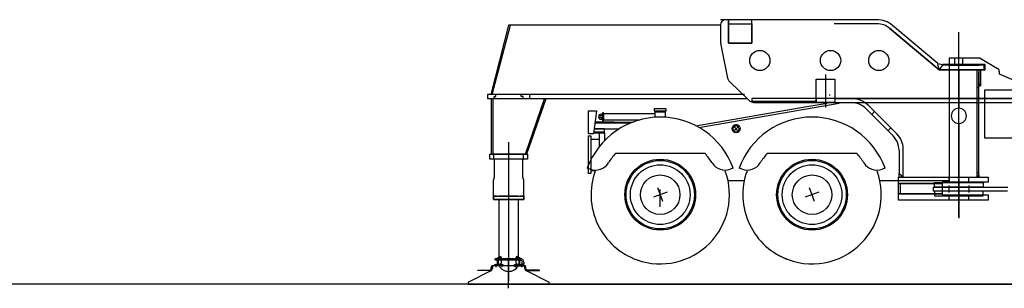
# Model space of a CAD drawing. Extents: x 26250 to 211390, y 12641 to 169243.
# Tile 66 of 132: x 131928 to 141656, y 12641 to 15296. Entities that reach past the tile are written whole.
import ezdxf

# ---------------------------------------------------------------- set-up
doc = ezdxf.new("R2010")
doc.units = 0
doc.header["$LTSCALE"] = 212.5
doc.linetypes.add('CENTER', pattern=[50.5, 30, -9, 2.5, -9])
doc.linetypes.add('HIDDEN', pattern=[12.6, 8.4, -4.2])
for name, color, linetype in [('11', 7, 'CONTINUOUS'), ('129', 7, 'CONTINUOUS'), ('5', 94, 'CONTINUOUS'), ('607', 7, 'CONTINUOUS'), ('611', 7, 'CONTINUOUS')]:
    doc.layers.add(name, color=color, linetype=linetype)

# ---------------------------------------------------------------- blocks, each defined once
blk = doc.blocks.new('*G77')
at = {"layer": '11', "color": 7, "linetype": 'CONTINUOUS'}
for points in [[(141624.8, 15279), (141624.8, 15278.9), (141624.8, 15278.8), (141624.8, 15278.8), (141624.8, 15278.7), (141624.8, 15278.7), (141624.9, 15278.6), (141624.9, 15278.6), (141624.9, 15278.5), (141624.9, 15278.5), (141625, 15278.4)], [(141625, 15278.4), (141624.8, 15279)], [(141624.8, 15278), (141625.1, 15278.4)]]:
    blk.add_lwpolyline(points, dxfattribs=at)
blk = doc.blocks.new('*G85')
at = {"layer": '129', "color": 7, "linetype": 'CONTINUOUS'}
for p, q in [((139781, 13498.4), (139731.8, 13633.7)), ((139824, 13590.7), (139688.7, 13541.4))]:
    blk.add_line(p, q, dxfattribs=at)
blk = doc.blocks.new('*G86')
at = {"layer": '129', "color": 7, "linetype": 'CONTINUOUS'}
for p, q in [((138281, 13498.4), (138231.8, 13633.7)), ((138324.1, 13590.7), (138188.7, 13541.4))]:
    blk.add_line(p, q, dxfattribs=at)
blk = doc.blocks.new('*G88')
at = {"layer": '11', "color": 7, "linetype": 'CONTINUOUS'}
for p, q in [((136648.4, 12942), (136656.4, 12942)), ((136648.4, 12867.5), (136648.4, 12942)), ((136652.4, 12942), (136656.4, 12946)), ((136656.4, 12942), (136652.4, 12942)), ((136656.4, 12940), (136656.4, 12948)), ((136656.4, 12948), (136681.4, 12948)), ((136656.4, 12946), (136656.4, 12942)), ((136656.4, 12942), (136656.4, 12867.5)), ((136681.4, 12940), (136656.4, 12940)), ((136681.4, 12948), (136681.4, 12940)), ((136835.4, 12948), (136835.4, 12940)), ((136860.4, 12948), (136835.4, 12948)), ((136835.4, 12940), (136860.4, 12940)), ((136860.4, 12940), (136860.4, 12948)), ((136864.4, 12942), (136860.4, 12946)), ((136860.4, 12946), (136860.4, 12942)), ((136860.4, 12942), (136864.4, 12942)), ((136868.4, 12942), (136860.4, 12942)), ((136860.4, 12942), (136860.4, 12867.5)), ((136868.4, 12867.5), (136868.4, 12942)), ((136870.4, 12911.8), (136870.4, 12941.8)), ((136870.4, 12941.8), (136873.7, 12941.8)), ((136873.7, 12941.8), (136873.7, 12911.8)), ((136587.4, 12833.2), (136587.4, 12849.5)), ((136593.4, 12849.5), (136593.4, 12833.2)), ((136606.4, 12861.5), (136598.4, 12856.9)), ((136598.4, 12856.9), (136598.4, 12845.8)), ((136598.4, 12845.8), (136598.4, 12839.6)), ((136605.4, 12867.5), (136707.4, 12867.5)), ((136707.4, 12861.5), (136605.4, 12861.5)), ((136613.4, 12861.5), (136606.4, 12861.5)), ((136910.4, 12861.5), (136613.4, 12861.5)), ((136625.3, 12931.9), (136630.3, 12934.8)), ((136625.3, 12921.7), (136625.3, 12931.9)), ((136630.3, 12918.8), (136625.3, 12921.7)), ((136630.3, 12934.8), (136873.4, 12934.8)), ((136873.4, 12918.8), (136630.3, 12918.8)), ((136644.2, 12867.5), (136648.4, 12871.7)), ((136648.4, 12867.5), (136644.2, 12867.5)), ((136648.4, 12871.7), (136648.4, 12867.5)), ((136656.4, 12867.5), (136648.4, 12867.5)), ((136656.4, 12867.5), (136656.4, 12871.7)), ((136656.4, 12871.7), (136660.6, 12867.5)), ((136660.6, 12867.5), (136656.4, 12867.5)), ((136707.4, 12867.5), (136707.4, 12861.5)), ((136809.4, 12867.5), (136809.4, 12861.5)), ((136911.4, 12867.5), (136809.4, 12867.5)), ((136809.4, 12861.5), (136911.4, 12861.5)), ((136860.4, 12871.7), (136856.2, 12867.5)), ((136856.2, 12867.5), (136860.4, 12867.5)), ((136860.4, 12867.5), (136860.4, 12871.7)), ((136860.4, 12867.5), (136868.4, 12867.5)), ((136872.6, 12867.5), (136868.4, 12871.7)), ((136868.4, 12871.7), (136868.4, 12867.5)), ((136868.4, 12867.5), (136872.6, 12867.5)), ((136873.7, 12911.8), (136870.4, 12911.8)), ((136893.4, 12879.8), (136893.4, 12898.8)), ((136909.4, 12879.8), (136893.4, 12879.8)), ((136909.4, 12898.8), (136909.4, 12879.8)), ((136918.4, 12856.9), (136910.4, 12861.5)), ((136918.4, 12845.8), (136918.4, 12856.9)), ((136918.4, 12839.6), (136918.4, 12845.8)), ((136923.4, 12849.5), (136923.4, 12833.2)), ((136929.4, 12833.2), (136929.4, 12849.5)), ((136581.8, 12812.8), (136361.1, 12702.9)), ((136453.5, 12815.2), (136453.5, 12821.2)), ((136453.5, 12821.2), (136575.4, 12821.2)), ((136575.4, 12815.2), (136453.5, 12815.2)), ((137155.6, 12702.9), (136935, 12812.8)), ((137063.3, 12821.2), (136941.4, 12821.2)), ((136941.4, 12815.2), (137063.3, 12815.2)), ((137063.3, 12815.2), (137063.3, 12821.2)), ((136358.4, 12698.4), (136358.4, 12681.5)), ((136358.4, 12681.5), (137158.4, 12681.5)), ((137158.4, 12681.5), (137158.4, 12698.4))]:
    blk.add_line(p, q, dxfattribs=at)
at = {"layer": '11', "color": 7, "linetype": 'CENTER'}
for p, q in [((136758.4, 12962.9), (136758.4, 12805.5)), ((136758.4, 12962.9), (136758.4, 12805.5)), ((136631.4, 12878.1), (136631.4, 12849.4)), ((136692.4, 12878.7), (136692.4, 12849.4)), ((136758.4, 12640.6), (136758.4, 12925.4)), ((136824.4, 12878.7), (136824.4, 12849.4)), ((136852.2, 12861.5), (136852.2, 12871)), ((136885.4, 12878.1), (136885.4, 12849.4))]:
    blk.add_line(p, q, dxfattribs=at)
at = {"layer": '11', "color": 7, "linetype": 'HIDDEN'}
for p, q in [((136624.9, 12867.5), (136624.9, 12861.5)), ((136637.9, 12861.5), (136637.9, 12867.5)), ((136648.4, 12936.8), (136656.4, 12936.8)), ((136648.4, 12916.8), (136656.4, 12916.8)), ((136685.9, 12867.5), (136685.9, 12861.5)), ((136698.9, 12867.5), (136698.9, 12861.5)), ((136817.9, 12867.5), (136817.9, 12861.5)), ((136830.9, 12867.5), (136830.9, 12861.5)), ((136878.9, 12861.5), (136878.9, 12867.5)), ((136891.9, 12867.5), (136891.9, 12861.5))]:
    blk.add_line(p, q, dxfattribs=at)
at = {"layer": '11', "color": 7, "linetype": 'CONTINUOUS'}
for centre, radius, start, end in [((136605.4, 12849.5), 18, 90, 180), ((136605.4, 12849.5), 12, 90, 180), ((136873.4, 12898.8), 36, 0, 90.00972), ((136873.4, 12898.8), 20, 0, 90.00437), ((136911.4, 12849.5), 18, 0, 90), ((136911.4, 12849.5), 12, 0, 90), ((136575.4, 12833.2), 18, -90, 0), ((136575.4, 12833.2), 12, -90, 0), ((136568.4, 12839.6), 30, -63.52634, 0.00385), ((136948.4, 12839.6), 30, 180, -116.47839), ((136941.4, 12833.2), 18, 180, -90), ((136941.4, 12833.2), 12, 180, -89.98541), ((136363.4, 12698.4), 5, 116.46176, 179.99838), ((137153.4, 12698.4), 5, 0, 63.49685)]:
    blk.add_arc(centre, radius, start, end, dxfattribs=at)
at = {"layer": '5', "color": 94, "linetype": 'CONTINUOUS'}
for p, q in [((136656.4, 12945.8), (136656.4, 12945.9)), ((136656.4, 12944.6), (136656.4, 12945.3)), ((136860.4, 12945.8), (136860.4, 12945.9)), ((136860.4, 12944.6), (136860.4, 12945.3)), ((136648.4, 12871.2), (136648.4, 12871.4)), ((136648.4, 12870), (136648.4, 12870.9)), ((136656.4, 12871.7), (136656.4, 12871.6)), ((136656.4, 12871), (136656.4, 12871.4)), ((136860.3, 12871.7), (136860.3, 12871.6)), ((136860.4, 12871), (136860.4, 12871.4)), ((136868.4, 12871.2), (136868.4, 12871.4)), ((136868.4, 12870), (136868.4, 12870.9))]:
    blk.add_line(p, q, dxfattribs=at)
at = {"layer": '607', "color": 7, "linetype": 'CENTER'}
for p, q in [((136631.4, 12875.4), (136631.4, 12867.5)), ((136692.4, 12875.4), (136692.4, 12867.5)), ((136824.4, 12875.4), (136824.4, 12867.5)), ((136885.4, 12875.4), (136885.4, 12867.5))]:
    blk.add_line(p, q, dxfattribs=at)
at = {"layer": '611', "color": 7, "linetype": 'CONTINUOUS'}
for p, q in [((136621.9, 12875.4), (136640.9, 12875.4)), ((136621.9, 12867.5), (136621.9, 12875.4)), ((136640.9, 12867.9), (136621.9, 12867.9)), ((136640.9, 12867.5), (136621.9, 12867.5)), ((136631.4, 12867.5), (136631.4, 12874.3)), ((136640.9, 12875.4), (136640.9, 12867.5)), ((136682.9, 12875.4), (136701.9, 12875.4)), ((136682.9, 12867.5), (136682.9, 12875.4)), ((136701.9, 12867.9), (136682.9, 12867.9)), ((136701.9, 12867.5), (136682.9, 12867.5)), ((136692.4, 12867.5), (136692.4, 12874.3)), ((136701.9, 12875.4), (136701.9, 12867.5)), ((136814.9, 12875.4), (136833.9, 12875.4)), ((136814.9, 12867.5), (136814.9, 12875.4)), ((136833.9, 12867.9), (136814.9, 12867.9)), ((136833.9, 12867.5), (136814.9, 12867.5)), ((136824.4, 12867.5), (136824.4, 12874.3)), ((136833.9, 12875.4), (136833.9, 12867.5)), ((136875.9, 12875.4), (136894.9, 12875.4)), ((136875.9, 12867.5), (136875.9, 12875.4)), ((136894.9, 12867.9), (136875.9, 12867.9)), ((136894.9, 12867.5), (136875.9, 12867.5)), ((136885.4, 12867.5), (136885.4, 12874.3)), ((136894.9, 12875.4), (136894.9, 12867.5))]:
    blk.add_line(p, q, dxfattribs=at)
for centre, start, end in [((136626.6, 12864.4), 64.33563, 115.65327), ((136636.1, 12864.4), 64.33563, 115.65327), ((136687.6, 12864.4), 64.35, 115.66765), ((136697.1, 12864.4), 64.35, 115.66765), ((136819.6, 12864.4), 64.35, 115.66765), ((136829.1, 12864.4), 64.35, 115.66765), ((136880.6, 12864.4), 64.33563, 115.65327), ((136890.1, 12864.4), 64.33563, 115.65327)]:
    blk.add_arc(centre, 11, start, end, dxfattribs=at)
blk = doc.blocks.new('*G79')
at = {"layer": '11', "color": 7, "linetype": 'CONTINUOUS'}
for p, q in [((140396.4, 15295.7), (138852.2, 15295.7)), ((138932.2, 15295.7), (138902.2, 15295.7)), ((138932.2, 15063.7), (138932.2, 15295.7)), ((139162.2, 15295.7), (138932.2, 15295.7)), ((138932.2, 15295.7), (138932.2, 15063.7)), ((140202.2, 15295.7), (138932.2, 15295.7)), ((138932.2, 15295.7), (138932.2, 15255.7)), ((139162.2, 15063.7), (139162.2, 15295.7)), ((136758.4, 15240.5), (136584.2, 14555.7)), ((136596.6, 14555.7), (136778.4, 15240.5)), ((138852.2, 15240.5), (136758.4, 15240.5)), ((138852.2, 15245.7), (138852.2, 15084.6)), ((139162.2, 15255.7), (139162.2, 15063.7)), ((140396.4, 15255.7), (139976.4, 15255.7)), ((141010.9, 14801.2), (140524.9, 15208.9)), ((140524.9, 15208.9), (141010.9, 14801.2)), ((141000.1, 14862.5), (140550.7, 15239.5)), ((138855.9, 15046.3), (138916.9, 14733.4)), ((139162.2, 15063.7), (138932.2, 15063.7)), ((138932.2, 15063.7), (139162.2, 15063.7)), ((141418.5, 14916.1), (141111.4, 14916.1)), ((141111.4, 14916.1), (141111.4, 13686.1)), ((141418.5, 14916.1), (141587.8, 14814)), ((141000.1, 14862.5), (141048.9, 14851.2)), ((141010.9, 14801.2), (141000.1, 14862.5)), ((141010.9, 14801.2), (141000.1, 14862.5)), ((141048.9, 14851.2), (141010.9, 14801.2)), ((141048.9, 14851.2), (141010.9, 14801.2)), ((141010.9, 14801.2), (141456.4, 14801.2)), ((141206.4, 14801.2), (141010.9, 14801.2)), ((141056.4, 14851.2), (141048.9, 14851.2)), ((141056.4, 14846.1), (141056.4, 14851.2)), ((141456.4, 14846.1), (141056.4, 14846.1)), ((141111.4, 14846.1), (141404.1, 14846.1)), ((141237.8, 14801.2), (141206.4, 14801.2)), ((141206.4, 14801.2), (141206.4, 14419.6)), ((141206.4, 14419.6), (141206.4, 14801.2)), ((141384.2, 14801.2), (141237.8, 14801.2)), ((141446.4, 14801.2), (141384.2, 14801.2)), ((141384.2, 14801.2), (141384.2, 13738.2)), ((141403.9, 14801.2), (141403.9, 14646.1)), ((141423.9, 14801.2), (141403.9, 14801.2)), ((141423.9, 14646.1), (141423.9, 14801.2)), ((141456.4, 14801.2), (141456.4, 14846.1)), ((139796.8, 14475.7), (139796.8, 14707.7)), ((139796.8, 14707.7), (139982.2, 14707.7)), ((139796.8, 14707.7), (139982.2, 14707.7)), ((139796.8, 14475.7), (139796.8, 14707.7)), ((139982.2, 14707.7), (139982.2, 14520.7)), ((139982.2, 14707.7), (139982.2, 14475.7)), ((141403.9, 13757.9), (141403.9, 14781.5)), ((141606, 14786.4), (141606, 14761.6)), ((141606, 14761.6), (141881.4, 14639.1)), ((138945.4, 14680.8), (139127.4, 14504)), ((141403.9, 14635.3), (141403.9, 14666.1)), ((141403.9, 14666.1), (141423.9, 14646.1)), ((141423.9, 14646.1), (141403.9, 14635.3)), ((141403.9, 14646.1), (141423.9, 14646.1)), ((141463.3, 14123.2), (141463.3, 14601.1)), ((141463.3, 14601.1), (144691.8, 14601.1)), ((139088.2, 14557.2), (136548.4, 14555.7)), ((136548.4, 14555.7), (136548.4, 14515.7)), ((136548.4, 14515.7), (136968.4, 14515.7)), ((136590.4, 13965.7), (136590.3, 14515.7)), ((136590.3, 14515.7), (136602.4, 14515.7)), ((136590.4, 14515.7), (139115.3, 14515.8)), ((136590.4, 13965.7), (136590.4, 14515.7)), ((136602.4, 14515.7), (136602.4, 13965.7)), ((136616.4, 14525.7), (136616.4, 14535.7)), ((136616.4, 14535.7), (136633.4, 14535.7)), ((136616.4, 14515.7), (136616.4, 14525.7)), ((136633.4, 14535.7), (136633.4, 14555.7)), ((136883.4, 14535.7), (136883.4, 14555.8)), ((136900.4, 14535.7), (136883.4, 14535.7)), ((136900.4, 14525.7), (136900.4, 14535.7)), ((136900.4, 14515.7), (136900.4, 14525.7)), ((136923.9, 13965.7), (137113.8, 14514.8)), ((137126.5, 14514.7), (136936.6, 13965.7)), ((136968.4, 14515.7), (136968.4, 14555.9)), ((139796.8, 14515.7), (139796.8, 14475.7)), ((139982.2, 14520.7), (139982.2, 14515.7)), ((139982.2, 14515.7), (141822.5, 14515.7)), ((141822.5, 14515.7), (139982.2, 14515.7)), ((137084.1, 14428.7), (136923.9, 13965.7)), ((138316.4, 14416.1), (138196.4, 14416.1)), ((138196.4, 14416.1), (138196.4, 14396.1)), ((138316.4, 14396.1), (138316.4, 14416.1)), ((138609, 14247.2), (139704.7, 14436.1)), ((138637.3, 14231.7), (140022.7, 14470.6)), ((139197.1, 14475.7), (139796.8, 14475.7)), ((139704.7, 14436.1), (139768.9, 14447.1)), ((139768.9, 14447.1), (139905, 14470.6)), ((139982.2, 14475.7), (139796.8, 14475.7)), ((139796.8, 14475.7), (141822.5, 14475.7)), ((140288.4, 14416.8), (140557.6, 14146.5)), ((140597.8, 14162.9), (140316.7, 14445.1)), ((137546.4, 14396.1), (137626.4, 14396.1)), ((137546.4, 14166.1), (137546.4, 14396.1)), ((137626.4, 14396.1), (137596.4, 14166.1)), ((137686.4, 14361.1), (137671.4, 14361.1)), ((137671.4, 14348.1), (137686.4, 14348.1)), ((137686.4, 14324.1), (137671.4, 14324.1)), ((137671.4, 14311.1), (137686.4, 14311.1)), ((137696.4, 14376.1), (137686.4, 14376.1)), ((137686.4, 14376.1), (137686.4, 14296.1)), ((137686.4, 14311.1), (137686.4, 14324.1)), ((137696.4, 14366.1), (137696.4, 14376.1)), ((138206.4, 14366.1), (137696.4, 14366.1)), ((137696.4, 14366.1), (137696.4, 14306.1)), ((137696.4, 14296.1), (137696.4, 14366.1)), ((137696.4, 14306.1), (138054.9, 14306.1)), ((138196.4, 14396.1), (138306.4, 14396.1)), ((138206.4, 14331.4), (138206.4, 14396.1)), ((138206.4, 14396.1), (138306.4, 14396.1)), ((138306.4, 14383.1), (138206.4, 14383.1)), ((138306.4, 14396.1), (138316.4, 14396.1)), ((138306.4, 14396.1), (138306.4, 14331.4)), ((137706.4, 14216.1), (137602.9, 14216.1)), ((137602.9, 14216.1), (137849.4, 14216.1)), ((137993.1, 14280.2), (137612, 14286.1)), ((137612, 14286.1), (137612, 14276.1)), ((137612, 14276.1), (137966.4, 14276.1)), ((137686.4, 14296.1), (137696.4, 14296.1)), ((137706.4, 14178.2), (137706.4, 14216.1)), ((141206.4, 14270.6), (141206.4, 13738.2)), ((141206.4, 13738.2), (141206.4, 14270.6)), ((137596.4, 14166.1), (137546.4, 14166.1)), ((137546.4, 14146.1), (137571.4, 14146.1)), ((137546.4, 13776.1), (137546.4, 14146.1)), ((137571.4, 14146.1), (137571.4, 13776.1)), ((137571.4, 14116.1), (137656.4, 14116.1)), ((137598, 14178.2), (137706.4, 14178.2)), ((137706.4, 14184.8), (137598.8, 14184.8)), ((137656.4, 14043.8), (137656.4, 14178.2)), ((137706.4, 14178.2), (137706.4, 14100.6)), ((137706.4, 14116.1), (137721.9, 14116.1)), ((144691.8, 14123.2), (141463.3, 14123.2)), ((140656.1, 13742.2), (140656.1, 14021.8)), ((136573.4, 13915.7), (136573.4, 13965.7)), ((136573.4, 13965.7), (136943.4, 13965.7)), ((136943.4, 13915.7), (136573.4, 13915.7)), ((136602.4, 13965.7), (136590.4, 13965.7)), ((136923.9, 13965.7), (136590.4, 13965.7)), ((136612.4, 13915.7), (136612.4, 13965.7)), ((136612.4, 13915.7), (136612.4, 13965.7)), ((136612.4, 13965.7), (136618.4, 13965.7)), ((136618.4, 13915.7), (136612.4, 13915.7)), ((136618.4, 13740.1), (136618.4, 13915.7)), ((136904.4, 13965.7), (136898.4, 13965.7)), ((136898.4, 13913.7), (136898.4, 13915.7)), ((136898.4, 13915.7), (136904.4, 13915.7)), ((136898.4, 13740.1), (136898.4, 13913.7)), ((136904.4, 13915.7), (136904.4, 13965.7)), ((136904.4, 13915.7), (136904.4, 13965.7)), ((136936.6, 13965.7), (136923.9, 13965.7)), ((136943.4, 13965.7), (136943.4, 13915.7)), ((138698.9, 13972.8), (137813.9, 13972.8)), ((140198.9, 13972.8), (139313.9, 13972.8)), ((140615.9, 14005.4), (140615.9, 13774.3)), ((137564.9, 13817.8), (137535.7, 13828.4)), ((138977.1, 13828.4), (138948, 13817.8)), ((139064.8, 13817.8), (139035.7, 13828.4)), ((140477.1, 13828.4), (140447.9, 13817.8)), ((136609.4, 13710.2), (136618.4, 13740.1)), ((136907.4, 13710.2), (136898.4, 13740.1)), ((137571.4, 13776.1), (137546.4, 13776.1)), ((137571.4, 13806.1), (137615.2, 13806.1)), ((140611.4, 13738.2), (141496.4, 13738.2)), ((140611.4, 13678.2), (140611.4, 13738.2)), ((140615.9, 13738.2), (140615.9, 13774.3)), ((140615.9, 13774.3), (140656.1, 13742.2)), ((140615.9, 13774.3), (140656.1, 13742.2)), ((140615.9, 13774.3), (140656.1, 13742.2)), ((140656.1, 13738.2), (140615.9, 13738.2)), ((140656.1, 13742.2), (140656.1, 13738.2)), ((140656.1, 13738.2), (141206.4, 13738.2)), ((141206.4, 13738.2), (141384.2, 13738.2)), ((141384.2, 13738.2), (141403.9, 13757.9)), ((141384.2, 13738.2), (141403.9, 13757.9)), ((141403.9, 13738.2), (141384.2, 13738.2)), ((141403.9, 13757.9), (141403.9, 13738.2)), ((141496.4, 13738.2), (141496.4, 13688.2)), ((136609.4, 13552.7), (136609.4, 13710.2)), ((136907.4, 13552.7), (136907.4, 13710.2)), ((138926, 13704.8), (139087.6, 13704.8)), ((140426, 13704.8), (141111.4, 13704.8)), ((140611.4, 13583.2), (140611.4, 13678.2)), ((140611.4, 13678.2), (141041.4, 13678.2)), ((141041.4, 13678.2), (140611.4, 13678.2)), ((140956.4, 13601.1), (140956.4, 13641.1)), ((140956.4, 13641.1), (141691.5, 13641.1)), ((140966.4, 13641.1), (140966.4, 13686.1)), ((140966.4, 13686.1), (141446.4, 13686.1)), ((141446.4, 13641.1), (140966.4, 13641.1)), ((141496.4, 13688.2), (141041.4, 13688.2)), ((141041.4, 13688.2), (141041.4, 13678.2)), ((141041.4, 13678.2), (141041.4, 13573.2)), ((141446.4, 13686.1), (141446.4, 13641.1)), ((136643.4, 13552.7), (136609.4, 13552.7)), ((136609.4, 13517.7), (136609.4, 13552.7)), ((136609.4, 13552.7), (136907.4, 13552.7)), ((136643.4, 13552.7), (136609.4, 13552.7)), ((136609.4, 13552.7), (136609.4, 13517.7)), ((136853.4, 13552.7), (136663.4, 13552.7)), ((136907.4, 13552.7), (136873.4, 13552.7)), ((136873.4, 13552.7), (136907.4, 13552.7)), ((136907.4, 13552.7), (136907.4, 13517.7)), ((136907.4, 13517.7), (136907.4, 13552.7)), ((140611.4, 13573.2), (140611.4, 13583.2)), ((141041.4, 13573.2), (140611.4, 13573.2)), ((140611.4, 13563.2), (140611.4, 13573.2)), ((140611.4, 13573.2), (141041.4, 13573.2)), ((140611.4, 13513.2), (140611.4, 13563.2)), ((141608.3, 13601.1), (140956.4, 13601.1)), ((141446.4, 13601.1), (140966.4, 13601.1)), ((140966.4, 13601.1), (140966.4, 13556.1)), ((140966.4, 13556.1), (141446.4, 13556.1)), ((141041.4, 13573.2), (141041.4, 13563.2)), ((141041.4, 13563.2), (141496.4, 13563.2)), ((141446.4, 13556.1), (141446.4, 13601.1)), ((141496.4, 13563.2), (141496.4, 13513.2)), ((141688.3, 13601.1), (141608.3, 13601.1)), ((136907.4, 13517.7), (136609.4, 13517.7)), ((136609.4, 13517.7), (136907.4, 13517.7)), ((136663.4, 12957.7), (136663.4, 13517.7)), ((136853.4, 13517.7), (136853.4, 12957.7)), ((141496.4, 13513.2), (140611.4, 13513.2)), ((136682.1, 12950.2), (136663.4, 12957.7)), ((136688.4, 12894.4), (136688.4, 12940.9)), ((136828.4, 12941), (136828.4, 12894.4)), ((136853.4, 12957.7), (136834.5, 12950.3)), ((136664.4, 12861.5), (136664.4, 12871)), ((136670.5, 12880.3), (136682.2, 12885.1)), ((136834.5, 12885.1), (136846.2, 12880.3)), ((136852.4, 12871), (136852.4, 12861.5)), ((136720.3, 12681.5), (153875.2, 12681.5))]:
    blk.add_line(p, q, dxfattribs=at)
at = {"layer": '11', "color": 7, "linetype": 'HIDDEN'}
for p, q in [((138932.2, 15255.7), (139162.2, 15255.7)), ((141166.4, 14846.1), (141166.4, 14916.1)), ((141246.4, 14846.1), (141246.4, 14916.1)), ((141384.2, 14626.1), (141403.9, 14626.1)), ((139796.8, 14515.7), (139161.8, 14515.7)), ((139161.8, 14515.7), (139161.8, 14490.7)), ((139796.8, 14490.7), (139796.8, 14515.7)), ((139982.2, 14515.7), (139796.8, 14515.7)), ((139161.8, 14490.7), (139766.8, 14490.7)), ((139766.8, 14490.7), (139796.8, 14490.7)), ((140346.6, 14358.4), (140374.9, 14386.6)), ((140506.7, 14197.7), (140535, 14225.9)), ((141106.4, 13738.2), (141106.4, 13688.2)), ((141306.4, 13688.2), (141306.4, 13738.2)), ((141384.2, 13783.2), (141403.9, 13783.2)), ((140631.4, 13573.2), (140631.4, 13678.2)), ((141108.9, 13656.1), (141108.9, 13586.1)), ((141303.9, 13656.1), (141303.9, 13586.1)), ((141106.4, 13563.2), (141106.4, 13513.2)), ((141306.4, 13513.2), (141306.4, 13563.2))]:
    blk.add_line(p, q, dxfattribs=at)
at = {"layer": '11', "color": 7, "linetype": 'CENTER'}
for p, q in [((141206.4, 13465.6), (141206.4, 15173.6)), ((141206.4, 13342.3), (141206.4, 14949.6)), ((141466.4, 14851.2), (141056.4, 14851.2)), ((141456.4, 14801.2), (141466.4, 14801.2)), ((141466.4, 14801.2), (141466.4, 14851.2)), ((139891.8, 14427.8), (139891.8, 14754.7)), ((139932.2, 14545.8), (139932.2, 14556.5)), ((136758.4, 14084.6), (136758.4, 12712.8)), ((141206.4, 13723.9), (141206.4, 13332.7)), ((138256.4, 13446.6), (138256.4, 13616.3))]:
    blk.add_line(p, q, dxfattribs=at)
at = {"layer": '11', "color": 7, "linetype": 'CONTINUOUS'}
for centre, radius in [((139240.2, 14892.3), 100), ((139939.2, 14892.3), 100), ((140416, 14892.3), 100), ((139006.4, 14218.8), 40), ((138256.4, 13566.1), 350), ((139756.4, 13566.1), 350), ((138256.4, 13566.1), 338), ((138256.4, 13566.1), 295), ((139756.4, 13566.1), 338), ((139756.4, 13566.1), 295), ((138256.4, 13566.1), 195), ((139756.4, 13566.1), 195)]:
    blk.add_circle(centre, radius, dxfattribs=at)
for centre, radius, start, end in [((138902.2, 15245.7), 50, 90.0042, 180), ((140396.4, 15055.7), 240, 50.00072, 90), ((140396.4, 15055.7), 200, 49.99921, 90), ((140396.4, 15055.7), 200, 49.99966, 90), ((139052.2, 15084.6), 200, 179.99948, -168.9635), ((141576, 14786.4), 30, 0.01219, 66.82423), ((139015.1, 14752.6), 100, -168.96173, -134.1795), ((139197.1, 14575.7), 100, -134.18133, -90), ((140146.7, 14275.7), 240, 44.88736, 90), ((140146.7, 14275.7), 240, 44.88857, 90), ((140146.7, 14275.7), 200, 44.88925, 90), ((141206.4, 14345.1), 74.5, 90, -90), ((141206.4, 14345.1), 74.5, -90, 90), ((138256.4, 13566.1), 767, 19.99947, 159.99951), ((137671.4, 14336.1), 25, 90, -90), ((137671.4, 14336.1), 12, 90, -90), ((139756.4, 13566.1), 767, 19.9993, 159.99977), ((140415.9, 14005.4), 200, 0.00116, 44.88858), ((140456.1, 14021.8), 200, 0.00114, 44.88931), ((138256.4, 13566.1), 601.1, 137.41086, 148.47871), ((138256.4, 13566.1), 601.1, 31.52164, 42.58942), ((139756.4, 13566.1), 601.1, 137.41086, 148.47835), ((139756.4, 13566.1), 601, 31.52164, 42.58963), ((137616.2, 13958.7), 150, -109.99826, -31.52281), ((138896.7, 13958.7), 150, -148.48126, -70.00386), ((139116.1, 13958.7), 150, -110.00183, -31.52042), ((140396.6, 13958.7), 150, -148.48096, -70.00337), ((138256.4, 13566.1), 684, 160.00372, -109.43982), ((138256.4, 13566.1), 684, -109.44048, 20.00055), ((139756.4, 13566.1), 684, 160.00345, -109.43982), ((139756.4, 13566.1), 684, -118.97479, 20.00055), ((136678.4, 12940.9), 9.99, -0.01926, 68.21397), ((136838.4, 12941), 10, 112.523, 180), ((136674.4, 12871), 10, 112.59645, 180), ((136758.4, 12916.7), 109, -149.58597, -30.41559), ((136678.4, 12894.4), 10, -67.36682, 0), ((136838.4, 12894.4), 10, -179.99826, -112.62176), ((136842.4, 12871), 10, 0.00171, 67.37621)]:
    blk.add_arc(centre, radius, start, end, dxfattribs=at)
at = {"layer": '5', "color": 94, "linetype": 'CONTINUOUS'}
for p, q in [((138966.4, 14219.5), (139007.1, 14178.8)), ((138966.8, 14213.3), (139012, 14258.4)), ((139032.6, 14188.6), (138976.2, 14245.1)), ((139035.3, 14246.5), (138978.8, 14189.9)), ((138998.6, 14258.1), (139045.6, 14211)), ((139003.2, 14179), (139046.3, 14222))]:
    blk.add_line(p, q, dxfattribs=at)
at = {"layer": '11', "color": 7, "linetype": 'CONTINUOUS'}
blk.add_blockref('*G88', (0, 0), dxfattribs=at)
at = {"layer": '129', "color": 7, "linetype": 'CONTINUOUS'}
for name in ['*G86', '*G85']:
    blk.add_blockref(name, (0, 0), dxfattribs=at)

msp = doc.modelspace()

# ---------------------------------------------------------------- linework, layer by layer
at = {"layer": '11', "color": 7, "linetype": 'CONTINUOUS'}
msp.add_line((211390, 12681.5), (31610, 12681.5), dxfattribs=at)

# ---------------------------------------------------------------- block references
for name in ['*G77', '*G79']:
    msp.add_blockref(name, (0, 0), dxfattribs=at)

doc.saveas('drawing.dxf')
